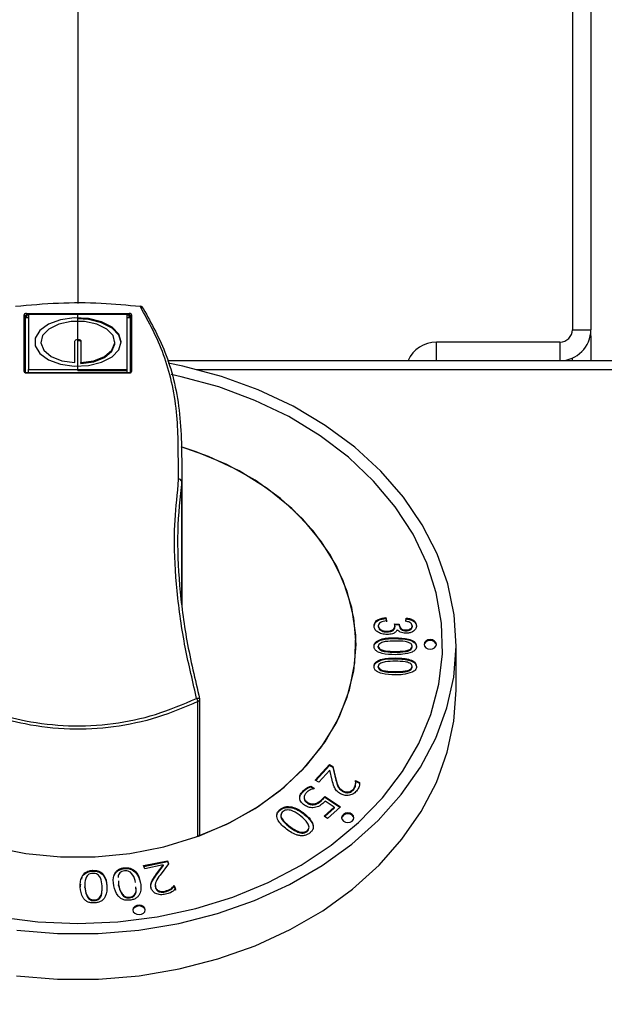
# Model space of a CAD drawing. Header units: millimetres. Extents: x 5 to 415, y 5 to 292.
# Tile 19 of 23: x 350 to 359, y 200 to 216. Entities that reach past the tile are written whole.
import ezdxf

# ---------------------------------------------------------------- set-up
doc = ezdxf.new("R2010")
doc.units = ezdxf.units.MM
doc.layers.add('ZEICHNUNG', color=7, linetype='Continuous')
doc.styles.add('SLDTEXTSTYLE0', font='TXT', dxfattribs={"width": 0.75})
doc.dimstyles.new('SLDDIMSTYLE0', dxfattribs={"dimtxt": 3.5, "dimasz": 3.302, "dimexe": 0, "dimexo": 0.0625, "dimgap": 0.875, "dimtad": 1, "dimdec": 0, "dimlfac": 5, "dimrnd": 1e-09, "dimzin": 12, "dimdsep": 46, "dimtxsty": 'SLDTEXTSTYLE0', "dimsah": 1, "dimcen": 0.09, "dimadec": 0, "dimazin": 3, "dimtfac": 1, "dimtdec": 0, "dimtofl": 0, "dimtmove": 0, "dimatfit": 3, "dimfxl": 1, "dimfrac": 2, "dimtolj": 1, "dimtzin": 12, "dimarcsym": 0})

# ---------------------------------------------------------------- blocks, each defined once
blk = doc.blocks.new('_D_18')
at = {"layer": 'ZEICHNUNG', "color": 7, "transparency": 16777216}
for p, q in [((241.67, 211.437), (241.67, 247.837)), ((361.67, 211.437), (361.67, 247.837)), ((361.67, 246.837), (241.67, 246.837))]:
    blk.add_line(p, q, dxfattribs=at)
for points in [[(241.67, 246.837), (244.972, 246.329), (244.972, 247.345)], [(361.67, 246.837), (358.368, 247.345), (358.368, 246.329)]]:
    blk.add_solid(points, dxfattribs=at)
at = {"layer": 'ZEICHNUNG', "color": 7, "transparency": 16777216, "insert": (297.791, 251.349), "char_height": 3.5, "attachment_point": 1, "style": 'SLDTEXTSTYLE0'}
blk.add_mtext('600', dxfattribs=at)
blk = doc.blocks.new('_D_20')
at = {"layer": 'ZEICHNUNG', "color": 7, "transparency": 16777216}
for p, q in [((362.27, 210.837), (378.67, 210.837)), ((377.67, 210.837), (377.67, 186.533)), ((357.858, 186.533), (378.67, 186.533))]:
    blk.add_line(p, q, dxfattribs=at)
for points in [[(377.67, 210.837), (377.162, 207.535), (378.178, 207.535)], [(377.67, 186.533), (378.178, 189.835), (377.162, 189.835)]]:
    blk.add_solid(points, dxfattribs=at)
at = {"layer": 'ZEICHNUNG', "color": 7, "transparency": 16777216, "insert": (373.158, 194.806), "char_height": 3.5, "attachment_point": 1, "rotation": 90, "style": 'SLDTEXTSTYLE0'}
blk.add_mtext('120', dxfattribs=at)

msp = doc.modelspace()

# ---------------------------------------------------------------- linework, layer by layer
at = {"color": 8, "linetype": 'Continuous', "lineweight": 25}
for p, q in [((350.6699, 230.8373), (350.6699, 211.7638)), ((349.8699, 211.572), (349.8399, 211.572)), ((351.4999, 211.572), (351.4699, 211.572)), ((358.9598, 211.2373), (358.9699, 211.2373)), ((349.8399, 210.6411), (349.8399, 210.6369)), ((351.4999, 210.6411), (351.4999, 210.6369)), ((352.5909, 210.6944), (361.2699, 210.6944)), ((352.3, 208.92), (352.2958, 209.0517)), ((352.286, 208.7408), (352.3, 208.92)), ((352.3497, 206.9421), (352.3497, 208.8837)), ((352.3499, 208.8864), (352.3499, 206.9401)), ((352.5911, 205.3687), (352.5735, 205.4495))]:
    msp.add_line(p, q, dxfattribs=at)
at = {"color": 7, "linetype": 'Continuous', "lineweight": 25}
for p, q in [((358.6699, 219.3287), (358.6699, 211.3373)), ((358.9699, 219.3287), (358.9699, 211.3373)), ((349.7999, 210.6615), (349.7999, 211.5808)), ((349.8399, 211.6006), (351.4999, 211.6006)), ((349.8399, 211.6006), (349.8399, 211.572)), ((349.8399, 211.572), (349.8399, 211.5316)), ((351.4699, 211.5866), (349.8699, 211.5866)), ((349.8699, 211.5866), (349.8699, 210.6919)), ((350.6699, 211.5866), (349.8699, 211.5866)), ((350.6699, 210.6919), (350.6699, 211.5866)), ((351.4699, 210.6919), (351.4699, 211.5866)), ((351.4999, 211.6006), (351.4999, 211.572)), ((351.4999, 211.5316), (351.4999, 211.572)), ((351.5399, 211.5808), (351.5399, 210.6615)), ((349.8199, 211.5634), (349.8199, 210.6457)), ((349.8699, 211.5316), (349.8399, 211.5316)), ((351.4999, 211.5316), (351.4699, 211.5316)), ((351.5199, 210.6457), (351.5199, 211.5634)), ((358.6699, 211.3373), (358.9699, 211.3373)), ((358.9699, 211.2373), (358.9699, 211.3373)), ((350.6199, 210.8049), (350.6199, 211.1532)), ((350.7199, 211.1532), (350.7199, 210.8049)), ((351.2699, 211.1226), (351.2699, 211.1392)), ((356.4699, 210.8373), (356.4699, 211.1373)), ((358.4699, 211.1373), (356.4699, 211.1373)), ((358.4699, 211.1373), (358.4699, 210.8373)), ((358.9699, 211.2373), (358.9699, 210.8373)), ((350.7199, 210.7883), (350.7199, 210.8049)), ((352.1175, 210.8373), (361.2699, 210.8373)), ((358.6699, 210.8373), (358.6699, 210.879)), ((351.4999, 210.6411), (349.8399, 210.6411)), ((351.4999, 210.6369), (349.8399, 210.6369)), ((349.8699, 210.6919), (351.4699, 210.6919)), ((349.8699, 210.6411), (349.8699, 210.6919)), ((349.8699, 210.6919), (350.6699, 210.6919)), ((350.6699, 210.6753), (350.6699, 210.6919)), ((350.6699, 210.6753), (351.4699, 210.6753)), ((351.4699, 210.6411), (351.4699, 210.6919)), ((351.4699, 210.6411), (351.4699, 210.6753)), ((352.3587, 206.8741), (352.3587, 209.2223)), ((355.6526, 206.6761), (355.6613, 206.6228)), ((355.6526, 206.6761), (355.6526, 206.6633)), ((355.6526, 206.6633), (355.6613, 206.61)), ((355.9746, 206.6162), (355.9833, 206.6695)), ((355.9766, 206.6156), (355.9833, 206.6566)), ((355.9833, 206.6695), (355.9833, 206.6566)), ((355.5308, 206.5423), (355.5308, 206.5295)), ((355.7913, 206.5762), (355.8701, 206.5695)), ((355.7961, 206.5629), (355.8692, 206.5567)), ((355.8005, 206.5394), (355.8005, 206.5265)), ((355.8701, 206.5695), (355.8692, 206.5615)), ((355.8692, 206.5615), (355.8692, 206.5486)), ((355.9781, 206.4762), (355.9781, 206.4633)), ((356.079, 206.5424), (356.079, 206.5296)), ((355.671, 206.4562), (355.671, 206.4433)), ((355.8046, 206.3495), (355.8046, 206.3367)), ((355.5308, 206.1988), (355.5308, 206.2116)), ((356.079, 206.2019), (356.079, 206.2148)), ((356.7899, 205.504), (356.7899, 206.2432)), ((355.8046, 206.0229), (355.8046, 206.0101)), ((355.8049, 206.1167), (355.8049, 206.1296)), ((355.5308, 205.8722), (355.5308, 205.885)), ((356.079, 205.8753), (356.079, 205.8881)), ((355.8049, 205.7901), (355.8049, 205.803)), ((352.6411, 203.1684), (352.6411, 205.3517)), ((352.6127, 203.1338), (352.6127, 205.3172)), ((354.5115, 204.0423), (354.739, 204.2959)), ((354.5193, 204.0382), (354.739, 204.283)), ((354.739, 204.2959), (354.795, 204.2665)), ((354.739, 204.2959), (354.739, 204.283)), ((354.739, 204.283), (354.795, 204.2536)), ((354.795, 204.2665), (354.8452, 204.0592)), ((354.795, 204.2665), (354.795, 204.2536)), ((354.795, 204.2536), (354.8452, 204.0464)), ((354.7439, 204.2082), (354.5682, 204.0125)), ((354.7454, 204.2074), (354.7439, 204.2082)), ((354.7834, 204.0443), (354.7454, 204.2074)), ((354.4375, 203.949), (354.4989, 203.9087)), ((354.4375, 203.949), (354.4375, 203.9361)), ((354.4375, 203.9361), (354.4861, 203.9042)), ((354.5682, 204.0125), (354.5115, 204.0423)), ((354.8452, 204.0592), (354.8452, 204.0464)), ((355.1619, 204.0413), (355.2279, 204.0066)), ((355.1619, 204.0284), (355.2279, 203.9937)), ((355.1661, 203.9862), (355.1661, 204.0023)), ((355.2279, 204.0066), (355.2279, 203.9937)), ((354.3268, 203.8823), (354.3268, 203.8695)), ((354.3309, 203.77), (354.3309, 203.7539)), ((354.6638, 203.7792), (354.9176, 203.6125)), ((354.6638, 203.7792), (354.6638, 203.7664)), ((354.6638, 203.7664), (354.9094, 203.6051)), ((354.9564, 203.8724), (354.9564, 203.8596)), ((355.1279, 203.9003), (355.1279, 203.8874)), ((354.3833, 203.6856), (354.3833, 203.6728)), ((354.6, 203.7156), (354.6, 203.7027)), ((354.6554, 203.4593), (354.8183, 203.605)), ((354.8183, 203.605), (354.6701, 203.7023)), ((354.9176, 203.6125), (354.7077, 203.4249)), ((354.8183, 203.605), (354.8183, 203.5921)), ((353.9511, 203.5782), (353.9511, 203.5654)), ((354.3332, 203.5037), (354.3332, 203.4909)), ((354.7077, 203.4249), (354.6554, 203.4593)), ((354.6637, 203.4538), (354.8183, 203.5921)), ((354.0784, 203.2981), (354.0784, 203.3109)), ((354.3737, 203.2099), (354.3737, 203.2227)), ((351.7337, 202.6599), (352.1205, 202.7398)), ((351.7516, 202.6091), (351.7337, 202.6599)), ((351.7379, 202.6479), (352.1205, 202.727)), ((352.0502, 202.6708), (351.7516, 202.6091)), ((351.9419, 202.5267), (352.0506, 202.6695)), ((351.9419, 202.5138), (352.0506, 202.6566)), ((352.1381, 202.6897), (352.0014, 202.5074)), ((352.0506, 202.6695), (352.0502, 202.6708)), ((352.0506, 202.6695), (352.0506, 202.6566)), ((352.1205, 202.7398), (352.1381, 202.6897)), ((352.1205, 202.7398), (352.1205, 202.727)), ((352.1205, 202.727), (352.135, 202.6856)), ((350.9142, 202.5846), (350.9142, 202.5718)), ((351.4197, 202.6251), (351.4197, 202.6123)), ((351.9419, 202.5267), (351.9419, 202.5138)), ((350.7077, 202.297), (350.718, 202.3581)), ((350.7854, 202.3061), (350.7854, 202.3189)), ((351.1412, 202.3392), (351.1412, 202.3263)), ((351.3251, 202.412), (351.3284, 202.3499)), ((351.3251, 202.3991), (351.3284, 202.3371)), ((351.3284, 202.3371), (351.3284, 202.3499)), ((351.6799, 202.3991), (351.6799, 202.3862)), ((351.9217, 202.3494), (351.9217, 202.3333)), ((351.9232, 202.335), (351.9283, 202.2976)), ((352.2268, 202.3369), (352.2476, 202.2779)), ((352.2268, 202.3369), (352.2268, 202.324)), ((352.2268, 202.324), (352.2476, 202.265)), ((351.9283, 202.3105), (351.9283, 202.2976)), ((352.0819, 202.2465), (352.0819, 202.2337)), ((350.9352, 202.093), (350.9352, 202.1059)), ((351.5072, 202.1372), (351.5072, 202.1501))]:
    msp.add_line(p, q, dxfattribs=at)
at = {"color": 7, "linetype": 'Continuous', "lineweight": 25, "flags": 128}
for points in [[(351.6813, 211.7114), (351.6831, 211.7144), (351.6849, 211.7162), (351.6866, 211.717), (351.6872, 211.717)], [(349.8399, 211.5316), (349.836, 211.5314), (349.8322, 211.5308), (349.8288, 211.5297), (349.8257, 211.5284), (349.8233, 211.5267), (349.8214, 211.5247), (349.8203, 211.5226), (349.8199, 211.5205)], [(351.3699, 211.1392), (351.332, 211.2663), (351.2223, 211.3796), (351.0527, 211.4669), (350.8417, 211.5187), (350.6121, 211.5293), (350.3887, 211.4977), (350.1958, 211.4272), (350.0543, 211.3255), (349.9794, 211.2037), (349.9794, 211.0748), (350.0543, 210.9529), (350.1958, 210.8512), (350.3887, 210.7808), (350.6121, 210.7491), (350.8417, 210.7598), (351.0527, 210.8115), (351.2223, 210.8988), (351.332, 211.0121), (351.3699, 211.1392)], [(350.7199, 210.8049), (350.9272, 210.8361), (351.1015, 210.9062), (351.2206, 211.0061), (351.2692, 211.123), (351.241, 211.2421), (351.1397, 211.3479), (350.9782, 211.4271), (350.7772, 211.4693), (350.5625, 211.4693), (350.3616, 211.4271), (350.2001, 211.3479), (350.0988, 211.2421), (350.0706, 211.123), (350.1191, 211.0061), (350.2382, 210.9062), (350.4126, 210.8361), (350.6199, 210.8049)], [(351.3697, 211.1309), (351.332, 211.2497), (351.2223, 211.3631), (351.0527, 211.4503), (350.8417, 211.5021), (350.6699, 211.5141)], [(351.5199, 211.5205), (351.5195, 211.5226), (351.5184, 211.5247), (351.5165, 211.5267), (351.514, 211.5284), (351.511, 211.5297), (351.5075, 211.5308), (351.5038, 211.5314), (351.4999, 211.5316)], [(350.6199, 211.1532), (350.6237, 211.1639), (350.6345, 211.173), (350.6507, 211.179), (350.6699, 211.1812), (350.689, 211.179), (350.7052, 211.173), (350.7161, 211.1639), (350.7199, 211.1532)], [(350.6699, 211.1646), (350.689, 211.1625), (350.7052, 211.1564), (350.7161, 211.1473), (350.7199, 211.1366)], [(350.7199, 210.7883), (350.9272, 210.8195), (351.1015, 210.8896), (351.2206, 210.9895), (351.2692, 211.1065), (351.2699, 211.1226)], [(349.6833, 201.6163), (350.3398, 201.5618), (351, 201.5618), (351.6564, 201.6163), (352.3013, 201.7246), (352.9273, 201.8856), (353.5269, 202.0972), (354.0934, 202.3571), (354.6199, 202.6622), (355.1005, 203.0091), (355.5295, 203.3935), (355.902, 203.8111), (356.2136, 204.2571), (356.4606, 204.7261), (356.6402, 205.2128), (356.7504, 205.7115), (356.7898, 206.2164), (356.7579, 206.7216), (356.6552, 207.2212), (356.4829, 207.7094), (356.2428, 208.1806), (355.938, 208.6292), (355.5718, 209.0501), (355.1485, 209.4383), (354.6731, 209.7893), (354.1511, 210.099), (353.5887, 210.3638), (352.9922, 210.5807), (352.3687, 210.7471), (352.1313, 210.7957)], [(349.3849, 201.832), (350.0235, 201.7507), (350.6699, 201.7235), (351.3163, 201.7507), (351.9549, 201.832), (352.578, 201.9664), (353.1782, 202.1523), (353.7481, 202.3874), (354.281, 202.669), (354.7705, 202.9935), (355.2105, 203.3573), (355.5959, 203.7557), (355.922, 204.1841), (356.1849, 204.6373), (356.3814, 205.1098), (356.5091, 205.5959), (356.5665, 206.0899), (356.5529, 206.5857), (356.4685, 207.0773), (356.3143, 207.559), (356.0922, 208.0248), (355.8047, 208.4691), (355.4555, 208.8867), (355.0486, 209.2724), (354.589, 209.6216), (354.0823, 209.9302), (353.5344, 210.1944), (352.9521, 210.411), (352.3423, 210.5775), (352.1813, 210.612)], [(349.3849, 201.832), (350.0235, 201.7507), (350.6699, 201.7235), (351.3163, 201.7507), (351.9549, 201.832), (352.578, 201.9664), (353.1782, 202.1523), (353.7481, 202.3874), (354.281, 202.669), (354.7705, 202.9935), (355.2105, 203.3573), (355.5959, 203.7557), (355.922, 204.1841), (356.1849, 204.6373), (356.3814, 205.1098), (356.5091, 205.5959), (356.5665, 206.0899), (356.5529, 206.5857), (356.4685, 207.0773), (356.3143, 207.559), (356.0922, 208.0248), (355.8047, 208.4691), (355.4555, 208.8867), (355.0486, 209.2724), (354.589, 209.6216), (354.0823, 209.9302), (353.5344, 210.1944), (352.9521, 210.411), (352.3423, 210.5775), (352.1813, 210.612)], [(351.52, 210.6471), (351.52, 210.6471), (351.5179, 210.6455), (351.5137, 210.6434), (351.5074, 210.6418), (351.5, 210.6411), (351.4999, 210.6411), (351.4999, 210.6411)], [(352.6127, 203.1338), (353.1217, 203.3526), (353.5894, 203.62), (354.0081, 203.9315), (354.3705, 204.2819), (354.6708, 204.6652), (354.9037, 205.0752), (355.0654, 205.5047), (355.1532, 205.9467), (355.1656, 206.3937), (355.1024, 206.8381), (354.9646, 207.2726), (354.7545, 207.6897), (354.4758, 208.0825), (354.133, 208.4443), (353.732, 208.7692), (353.2795, 209.0515), (352.7831, 209.2866), (352.3407, 209.444)], [(355.1699, 206.2432), (355.1344, 206.6752), (355.0285, 207.1005), (354.8539, 207.5122), (354.6133, 207.9039), (354.3105, 208.2694), (353.9502, 208.603), (353.5383, 208.8993), (353.0811, 209.1537), (352.5859, 209.3623), (352.343, 209.4432)], [(356.4699, 206.2432), (356.4623, 206.2725), (356.4406, 206.2973), (356.4082, 206.314), (356.3699, 206.3198), (356.3316, 206.314), (356.2992, 206.2973), (356.2775, 206.2725), (356.2699, 206.2432), (356.2775, 206.2139), (356.2992, 206.189), (356.3316, 206.1724), (356.3699, 206.1666), (356.4082, 206.1724), (356.4406, 206.189), (356.4623, 206.2139), (356.4699, 206.2432)], [(356.4695, 206.2368), (356.4623, 206.2596), (356.4406, 206.2845), (356.4082, 206.3011), (356.3699, 206.3069), (356.3316, 206.3011), (356.2992, 206.2845), (356.2775, 206.2596), (356.2702, 206.2368)], [(349.2793, 202.9647), (349.8267, 202.857), (350.3873, 202.8028), (350.9524, 202.8028), (351.5131, 202.857), (352.0605, 202.9647), (352.5859, 203.1241), (353.0811, 203.3326), (353.5383, 203.5871), (353.9502, 203.8834), (354.3105, 204.217), (354.6133, 204.5825), (354.8539, 204.9742), (355.0285, 205.3859), (355.1344, 205.8111), (355.1699, 206.2432), (355.1699, 206.2432)], [(349.6798, 200.8775), (350.3386, 200.8227), (351.0012, 200.8227), (351.66, 200.8775), (352.3072, 200.9867), (352.9351, 201.1488), (353.5365, 201.3619), (354.1043, 201.6236), (354.6319, 201.9308), (355.113, 202.2799), (355.542, 202.6668), (355.9138, 203.087), (356.2242, 203.5355), (356.4695, 204.007), (356.6468, 204.4962), (356.754, 204.9971), (356.7899, 205.504), (356.7899, 205.504)], [(355.1363, 203.4365), (355.1287, 203.4658), (355.107, 203.4906), (355.0746, 203.5073), (355.0363, 203.5131), (354.9981, 203.5073), (354.9656, 203.4906), (354.9439, 203.4658), (354.9363, 203.4365), (354.9439, 203.4072), (354.9656, 203.3823), (354.9981, 203.3657), (355.0363, 203.3599), (355.0746, 203.3657), (355.107, 203.3823), (355.1287, 203.4072), (355.1363, 203.4365)], [(355.136, 203.4301), (355.1287, 203.4529), (355.107, 203.4778), (355.0746, 203.4944), (355.0363, 203.5002), (354.9981, 203.4944), (354.9656, 203.4778), (354.9439, 203.4529), (354.9367, 203.4301)], [(351.7597, 201.9431), (351.7521, 201.9724), (351.7304, 201.9972), (351.6979, 202.0138), (351.6597, 202.0197), (351.6214, 202.0138), (351.589, 201.9972), (351.5673, 201.9724), (351.5597, 201.9431), (351.5673, 201.9137), (351.589, 201.8889), (351.6214, 201.8723), (351.6597, 201.8665), (351.6979, 201.8723), (351.7304, 201.8889), (351.7521, 201.9137), (351.7597, 201.9431)], [(351.7593, 201.9366), (351.7521, 201.9595), (351.7304, 201.9844), (351.6979, 202.001), (351.6597, 202.0068), (351.6214, 202.001), (351.589, 201.9844), (351.5673, 201.9595), (351.56, 201.9366)]]:
    msp.add_lwpolyline(points, dxfattribs=at)
at = {"color": 8, "linetype": 'Continuous', "lineweight": 25, "flags": 128}
msp.add_lwpolyline([(352.5911, 205.3687), (352.6011, 205.3706), (352.6107, 205.3717), (352.6194, 205.372), (352.6269, 205.3714), (352.6329, 205.3699), (352.6371, 205.3677), (352.6394, 205.3648), (352.6396, 205.3642)], dxfattribs=at)
at = {"color": 7, "linetype": 'Continuous', "lineweight": 25}
for centre, radius, start, end in [((349.8011, 211.562), 0.0188, 4.23684, 93.68715), ((351.5387, 211.562), 0.0188, 86.31285, 175.76316), ((351.6813, 211.6674), 0.05, 33.23318, 83.23241), ((351.6928, 211.6749), 0.0362, 7.16214, 33.14902), ((358.4699, 211.3373), 0.5, 270, 0), ((358.4699, 211.3373), 0.2, 270, 0), ((356.4699, 210.6373), 0.5, 90, 156.42182), ((349.8017, 210.6433), 0.0183, 7.39811, 95.85228), ((351.538, 210.6433), 0.0183, 84.14772, 172.60189), ((352.3058, 208.8748), 0.0456, 14.78109, 97.38532), ((352.3028, 208.8717), 0.0484, 14.37426, 93.34132), ((352.3205, 208.8879), 0.0295, 351.89602, 357.17513), ((352.3756, 205.2481), 0.247, 16.23834, 29.2269), ((352.5911, 205.3517), 0.05, 0, 14.48406), ((352.6018, 203.1718), 0.0395, 286.05337, 355.07855)]:
    msp.add_arc(centre, radius, start, end, dxfattribs=at)
at = {"color": 8, "linetype": 'Continuous', "lineweight": 25}
for centre, radius, start, end in [((351.6892, 211.6705), 0.0417, 35.57964, 100.93722), ((352.6018, 205.3551), 0.0395, 286.05337, 355.07855)]:
    msp.add_arc(centre, radius, start, end, dxfattribs=at)
at = {"color": 7, "linetype": 'Continuous', "lineweight": 25}
for points, knots in [([(351.6813, 211.7114), (351.4708, 211.7315), (351.0351, 211.7731), (350.3483, 211.7758), (349.8906, 211.7331), (349.6585, 211.7114)], [0, 0, 0, 0, 0.3153151, 0.6526754, 1, 1, 1, 1]), ([(349.8399, 211.6006), (349.837, 211.6005), (349.8296, 211.6002), (349.8183, 211.5979), (349.8081, 211.5935), (349.8012, 211.5875), (349.8003, 211.5831), (349.7999, 211.5808)], [0, 0, 0, 0, 0.1388717, 0.3533598, 0.5686157, 0.7842744, 1, 1, 1, 1]), ([(349.8199, 211.5634), (349.8201, 211.5644), (349.8205, 211.5663), (349.824, 211.5689), (349.8291, 211.5708), (349.8347, 211.5718), (349.8384, 211.5719), (349.8399, 211.572)], [0, 0, 0, 0, 0.2164733, 0.4325835, 0.6477628, 0.8616611, 1, 1, 1, 1]), ([(351.5399, 211.5808), (351.5397, 211.5823), (351.5392, 211.586), (351.5343, 211.5916), (351.5253, 211.5966), (351.5133, 211.5999), (351.5044, 211.6004), (351.4999, 211.6006)], [0, 0, 0, 0, 0.14355437, 0.35849975, 0.57265509, 0.78635959, 1, 1, 1, 1]), ([(351.5199, 211.5634), (351.5198, 211.5641), (351.5195, 211.5657), (351.5171, 211.5681), (351.5126, 211.5702), (351.5066, 211.5717), (351.5021, 211.5719), (351.4999, 211.572)], [0, 0, 0, 0, 0.14406409, 0.35959624, 0.57386971, 0.78714824, 1, 1, 1, 1]), ([(352.2958, 209.0517), (352.2957, 209.3768), (352.2955, 210.0692), (352.085, 210.9734), (351.8171, 211.4632), (351.6813, 211.7114)], [0, 0, 0, 0, 0.30388354, 0.64709875, 1, 1, 1, 1]), ([(351.7287, 211.6795), (351.862, 211.438), (352.1321, 210.9487), (352.3518, 210.0056), (352.3505, 209.2571), (352.3499, 208.8864)], [0, 0, 0, 0, 0.3295915, 0.668008, 1, 1, 1, 1]), ([(349.7999, 210.6615), (349.8001, 210.6597), (349.8006, 210.6551), (349.8054, 210.6482), (349.8144, 210.642), (349.8264, 210.6377), (349.8354, 210.6372), (349.8399, 210.6369)], [0, 0, 0, 0, 0.1427947, 0.3577039, 0.5720525, 0.7860603, 1, 1, 1, 1]), ([(349.8399, 210.6413), (349.8388, 210.6412), (349.8351, 210.6411), (349.8293, 210.6422), (349.8236, 210.6443), (349.8201, 210.6465), (349.8194, 210.6478), (349.8195, 210.6474), (349.8195, 210.6474)], [0, 0, 0, 0, 0.0932204, 0.3314327, 0.535925, 0.7502224, 0.9695771, 1, 1, 1, 1]), ([(351.4999, 210.6369), (351.5028, 210.637), (351.5102, 210.6373), (351.5215, 210.6403), (351.5316, 210.6458), (351.5386, 210.6532), (351.5394, 210.6587), (351.5399, 210.6615)], [0, 0, 0, 0, 0.1396361, 0.3541547, 0.5692135, 0.7845717, 1, 1, 1, 1]), ([(352.3497, 208.8837), (352.3217, 208.618), (352.2653, 208.0823), (352.3021, 207.2096), (352.4181, 206.2996), (352.5654, 205.6756), (352.6395, 205.3613)], [0, 0, 0, 0, 0.2483545, 0.5008159, 0.7485971, 1, 1, 1, 1]), ([(352.5735, 205.4495), (352.5065, 205.7347), (352.3651, 206.3366), (352.254, 207.2222), (352.2154, 208.0443), (352.2643, 208.5268), (352.286, 208.7408)], [0, 0, 0, 0, 0.2449459, 0.5169012, 0.7857722, 1, 1, 1, 1]), ([(355.4612, 206.5431), (355.4649, 206.5636), (355.4724, 206.6045), (355.5428, 206.6601), (355.611, 206.6701), (355.6526, 206.6761)], [0, 0, 0, 0, 0.2799899, 0.5605586, 1, 1, 1, 1]), ([(355.4612, 206.5303), (355.4649, 206.5507), (355.4724, 206.5917), (355.5428, 206.6473), (355.611, 206.6572), (355.6526, 206.6633)], [0, 0, 0, 0, 0.2799899, 0.5605586, 1, 1, 1, 1]), ([(355.6613, 206.6228), (355.627, 206.6174), (355.5791, 206.6099), (355.5354, 206.5736), (355.5323, 206.5527), (355.5308, 206.5423)], [0, 0, 0, 0, 0.5596241, 0.779834, 1, 1, 1, 1]), ([(355.9833, 206.6695), (356.0068, 206.6657), (356.0538, 206.6583), (356.1099, 206.6282), (356.1435, 206.5872), (356.1469, 206.5583), (356.1486, 206.5439)], [0, 0, 0, 0, 0.2807011, 0.5600496, 0.779945, 1, 1, 1, 1]), ([(355.9833, 206.6566), (356.0068, 206.6529), (356.0538, 206.6454), (356.1099, 206.6154), (356.1435, 206.5743), (356.1469, 206.5455), (356.1486, 206.531)], [0, 0, 0, 0, 0.2807011, 0.5600496, 0.779945, 1, 1, 1, 1]), ([(355.6718, 206.4029), (355.6425, 206.4046), (355.5841, 206.408), (355.5146, 206.4433), (355.4687, 206.4904), (355.4637, 206.5256), (355.4612, 206.5431)], [0, 0, 0, 0, 0.2804019, 0.5599334, 0.7800576, 1, 1, 1, 1]), ([(355.5308, 206.5423), (355.5341, 206.528), (355.5407, 206.4994), (355.5822, 206.472), (355.6268, 206.4579), (355.6562, 206.4568), (355.671, 206.4562)], [0, 0, 0, 0, 0.2781438, 0.5580601, 0.7788433, 1, 1, 1, 1]), ([(355.5308, 206.5295), (355.5341, 206.5152), (355.5407, 206.4866), (355.5822, 206.4592), (355.6268, 206.445), (355.6562, 206.4439), (355.671, 206.4433)], [0, 0, 0, 0, 0.2781438, 0.5580601, 0.7788433, 1, 1, 1, 1]), ([(355.671, 206.4562), (355.6887, 206.4571), (355.7241, 206.459), (355.7675, 206.4789), (355.796, 206.5074), (355.799, 206.5287), (355.8005, 206.5394)], [0, 0, 0, 0, 0.2806073, 0.5601151, 0.7800882, 1, 1, 1, 1]), ([(355.671, 206.4433), (355.6887, 206.4443), (355.7241, 206.4461), (355.7675, 206.4661), (355.796, 206.4945), (355.799, 206.5159), (355.8005, 206.5265)], [0, 0, 0, 0, 0.2806073, 0.5601151, 0.7800882, 1, 1, 1, 1]), ([(355.8375, 206.4807), (355.8299, 206.4666), (355.8147, 206.4386), (355.7526, 206.4088), (355.7024, 206.4051), (355.6718, 206.4029)], [0, 0, 0, 0, 0.2796362, 0.5598231, 1, 1, 1, 1]), ([(355.8005, 206.5394), (355.7997, 206.5464), (355.7983, 206.5589), (355.7934, 206.5709), (355.7913, 206.5762)], [0, 0, 0, 0, 0.5596945, 1, 1, 1, 1]), ([(355.9741, 206.4229), (355.9589, 206.4236), (355.9284, 206.4252), (355.8765, 206.4417), (355.8523, 206.4659), (355.8375, 206.4807)], [0, 0, 0, 0, 0.2810101, 0.5616811, 1, 1, 1, 1]), ([(355.8692, 206.5615), (355.8706, 206.5489), (355.8735, 206.5237), (355.9017, 206.4943), (355.9394, 206.4782), (355.9652, 206.4769), (355.9781, 206.4762)], [0, 0, 0, 0, 0.28015194, 0.55926402, 0.77937169, 1, 1, 1, 1]), ([(355.8692, 206.5486), (355.8706, 206.536), (355.8735, 206.5108), (355.9017, 206.4814), (355.9394, 206.4654), (355.9652, 206.464), (355.9781, 206.4633)], [0, 0, 0, 0, 0.2801519, 0.559264, 0.7793717, 1, 1, 1, 1]), ([(356.1486, 206.5439), (356.1452, 206.5251), (356.1385, 206.4874), (356.089, 206.4479), (356.0321, 206.4259), (355.9935, 206.4239), (355.9741, 206.4229)], [0, 0, 0, 0, 0.27905485, 0.5587479, 0.77918789, 1, 1, 1, 1]), ([(356.079, 206.5424), (356.0771, 206.5537), (356.0733, 206.5762), (356.0346, 206.6068), (355.9973, 206.6126), (355.9746, 206.6162)], [0, 0, 0, 0, 0.28003748, 0.55995337, 1, 1, 1, 1]), ([(355.9781, 206.4762), (355.9921, 206.4769), (356.0199, 206.4784), (356.0536, 206.4947), (356.0755, 206.5172), (356.0778, 206.534), (356.079, 206.5424)], [0, 0, 0, 0, 0.280461, 0.5598856, 0.7799956, 1, 1, 1, 1]), ([(355.9781, 206.4633), (355.9921, 206.4641), (356.0199, 206.4655), (356.0536, 206.4818), (356.0755, 206.5044), (356.0778, 206.5212), (356.079, 206.5296)], [0, 0, 0, 0, 0.280461, 0.5598856, 0.7799956, 1, 1, 1, 1]), ([(355.4612, 206.2132), (355.4631, 206.227), (355.4668, 206.2546), (355.5091, 206.3009), (355.6234, 206.3481), (355.732, 206.3489), (355.8046, 206.3495)], [0, 0, 0, 0, 0.1249802, 0.2500244, 0.4989731, 1, 1, 1, 1]), ([(355.4612, 206.2003), (355.4631, 206.2141), (355.4668, 206.2417), (355.5091, 206.288), (355.6234, 206.3352), (355.732, 206.3361), (355.8046, 206.3367)], [0, 0, 0, 0, 0.1249802, 0.2500244, 0.4989731, 1, 1, 1, 1]), ([(355.8046, 206.3495), (355.8769, 206.3479), (355.9851, 206.3454), (356.102, 206.3012), (356.1438, 206.2541), (356.147, 206.2264), (356.1486, 206.2126)], [0, 0, 0, 0, 0.5008268, 0.7499663, 0.8749044, 1, 1, 1, 1]), ([(355.8046, 206.3367), (355.8769, 206.335), (355.9851, 206.3325), (356.102, 206.2883), (356.1438, 206.2412), (356.147, 206.2136), (356.1486, 206.1997)], [0, 0, 0, 0, 0.5008268, 0.7499663, 0.8749044, 1, 1, 1, 1]), ([(355.8046, 206.0762), (355.7324, 206.0779), (355.6244, 206.0805), (355.5074, 206.1246), (355.4659, 206.1717), (355.4627, 206.1994), (355.4612, 206.2132)], [0, 0, 0, 0, 0.5008315, 0.7499258, 0.8748776, 1, 1, 1, 1]), ([(355.8049, 206.2962), (355.7506, 206.296), (355.6693, 206.2958), (355.578, 206.2727), (355.5372, 206.2428), (355.5329, 206.222), (355.5308, 206.2116)], [0, 0, 0, 0, 0.5017734, 0.7508811, 0.8757789, 1, 1, 1, 1]), ([(355.5308, 206.2116), (355.5332, 206.2014), (355.5381, 206.1808), (355.5801, 206.1525), (355.6704, 206.13), (355.751, 206.1298), (355.8049, 206.1296)], [0, 0, 0, 0, 0.1239366, 0.2488795, 0.4982152, 1, 1, 1, 1]), ([(355.5308, 206.1988), (355.5332, 206.1885), (355.5381, 206.168), (355.5801, 206.1397), (355.6704, 206.1172), (355.751, 206.1169), (355.8049, 206.1167)], [0, 0, 0, 0, 0.1239366, 0.2488795, 0.4982152, 1, 1, 1, 1]), ([(356.079, 206.2148), (356.0765, 206.225), (356.0716, 206.2455), (356.0291, 206.2733), (355.9392, 206.2957), (355.8587, 206.296), (355.8049, 206.2962)], [0, 0, 0, 0, 0.1239324, 0.24886135, 0.49820813, 1, 1, 1, 1]), ([(355.8049, 206.1296), (355.8593, 206.1297), (355.9407, 206.13), (356.0324, 206.1531), (356.0728, 206.1835), (356.0769, 206.2044), (356.079, 206.2148)], [0, 0, 0, 0, 0.5018132, 0.7509089, 0.8757809, 1, 1, 1, 1]), ([(355.8049, 206.1167), (355.8593, 206.1169), (355.9407, 206.1171), (356.0324, 206.1403), (356.0728, 206.1707), (356.0769, 206.1915), (356.079, 206.2019)], [0, 0, 0, 0, 0.5018132, 0.7509089, 0.8757809, 1, 1, 1, 1]), ([(356.1486, 206.2126), (356.1476, 206.2019), (356.1457, 206.1806), (356.1238, 206.1453), (356.0953, 206.1284), (356.0779, 206.1181)], [0, 0, 0, 0, 0.2805363, 0.5607877, 1, 1, 1, 1]), ([(355.4612, 205.8866), (355.4631, 205.9004), (355.4668, 205.9279), (355.5091, 205.9743), (355.6234, 206.0214), (355.732, 206.0223), (355.8046, 206.0229)], [0, 0, 0, 0, 0.1249802, 0.2500244, 0.4989731, 1, 1, 1, 1]), ([(355.4612, 205.8737), (355.4631, 205.8875), (355.4668, 205.9151), (355.5091, 205.9614), (355.6234, 206.0086), (355.732, 206.0095), (355.8046, 206.0101)], [0, 0, 0, 0, 0.1249802, 0.2500244, 0.4989731, 1, 1, 1, 1]), ([(356.0779, 206.1181), (356.0287, 206.1033), (355.9406, 206.0769), (355.8463, 206.0764), (355.8046, 206.0762)], [0, 0, 0, 0, 0.5583468, 1, 1, 1, 1]), ([(355.8046, 206.0229), (355.8769, 206.0213), (355.9851, 206.0188), (356.102, 205.9746), (356.1438, 205.9275), (356.147, 205.8998), (356.1486, 205.886)], [0, 0, 0, 0, 0.5008268, 0.7499663, 0.8749044, 1, 1, 1, 1]), ([(355.8046, 206.0101), (355.8769, 206.0084), (355.9851, 206.0059), (356.102, 205.9617), (356.1438, 205.9146), (356.147, 205.887), (356.1486, 205.8731)], [0, 0, 0, 0, 0.5008268, 0.7499663, 0.8749044, 1, 1, 1, 1]), ([(355.8046, 205.7496), (355.7324, 205.7513), (355.6244, 205.7539), (355.5074, 205.7979), (355.4659, 205.8451), (355.4627, 205.8727), (355.4612, 205.8866)], [0, 0, 0, 0, 0.5008315, 0.7499258, 0.8748776, 1, 1, 1, 1]), ([(355.8049, 205.9696), (355.7506, 205.9694), (355.6693, 205.9692), (355.578, 205.9461), (355.5372, 205.9162), (355.5329, 205.8954), (355.5308, 205.885)], [0, 0, 0, 0, 0.5017734, 0.7508811, 0.8757789, 1, 1, 1, 1]), ([(355.5308, 205.885), (355.5332, 205.8748), (355.5381, 205.8542), (355.5801, 205.8259), (355.6704, 205.8034), (355.751, 205.8031), (355.8049, 205.803)], [0, 0, 0, 0, 0.1239366, 0.2488795, 0.4982152, 1, 1, 1, 1]), ([(355.5308, 205.8722), (355.5332, 205.8619), (355.5381, 205.8414), (355.5801, 205.8131), (355.6704, 205.7906), (355.751, 205.7903), (355.8049, 205.7901)], [0, 0, 0, 0, 0.1239366, 0.2488795, 0.4982152, 1, 1, 1, 1]), ([(356.079, 205.8881), (356.0765, 205.8984), (356.0716, 205.9189), (356.0291, 205.9467), (355.9392, 205.9691), (355.8587, 205.9694), (355.8049, 205.9696)], [0, 0, 0, 0, 0.1239324, 0.2488613, 0.4982081, 1, 1, 1, 1]), ([(355.8049, 205.803), (355.8593, 205.8031), (355.9407, 205.8034), (356.0324, 205.8265), (356.0728, 205.8569), (356.0769, 205.8777), (356.079, 205.8881)], [0, 0, 0, 0, 0.50181323, 0.75090889, 0.87578089, 1, 1, 1, 1]), ([(355.8049, 205.7901), (355.8593, 205.7903), (355.9407, 205.7905), (356.0324, 205.8137), (356.0728, 205.844), (356.0769, 205.8649), (356.079, 205.8753)], [0, 0, 0, 0, 0.5018132, 0.7509089, 0.8757809, 1, 1, 1, 1]), ([(356.1486, 205.886), (356.1476, 205.8753), (356.1457, 205.854), (356.1238, 205.8187), (356.0953, 205.8018), (356.0779, 205.7915)], [0, 0, 0, 0, 0.2805363, 0.5607877, 1, 1, 1, 1]), ([(356.0779, 205.7915), (356.0287, 205.7767), (355.9406, 205.7503), (355.8463, 205.7498), (355.8046, 205.7496)], [0, 0, 0, 0, 0.5583468, 1, 1, 1, 1]), ([(348.7486, 205.3687), (348.9203, 205.2932), (349.2666, 205.141), (349.8622, 204.9849), (350.5269, 204.9054), (351.2369, 204.9425), (351.9396, 205.0894), (352.3719, 205.2747), (352.5911, 205.3687)], [0, 0, 0, 0, 0.1422166, 0.2869705, 0.4626569, 0.6437175, 0.8193353, 1, 1, 1, 1]), ([(352.6127, 205.3172), (352.3972, 205.2252), (351.9601, 205.0386), (351.2569, 204.891), (350.5328, 204.8517), (349.8637, 204.9295), (349.2543, 205.0874), (348.9038, 205.2401), (348.727, 205.3172)], [0, 0, 0, 0, 0.1756726, 0.3562276, 0.5319983, 0.7131012, 0.8552671, 1, 1, 1, 1]), ([(354.3268, 203.8823), (354.3445, 203.8978), (354.3761, 203.9253), (354.4187, 203.9418), (354.4375, 203.949)], [0, 0, 0, 0, 0.56080299, 1, 1, 1, 1]), ([(354.3268, 203.8695), (354.3445, 203.8849), (354.3761, 203.9125), (354.4187, 203.9289), (354.4375, 203.9361)], [0, 0, 0, 0, 0.56080299, 1, 1, 1, 1]), ([(354.92, 203.8217), (354.8968, 203.8374), (354.8502, 203.8689), (354.8084, 203.9488), (354.7929, 204.0081), (354.7834, 204.0443)], [0, 0, 0, 0, 0.2790807, 0.5590509, 1, 1, 1, 1]), ([(354.8452, 204.0592), (354.8549, 204.0205), (354.8682, 203.9666), (354.9094, 203.9023), (354.9408, 203.8824), (354.9564, 203.8724)], [0, 0, 0, 0, 0.56044582, 0.78027625, 1, 1, 1, 1]), ([(354.8452, 204.0464), (354.8549, 204.0076), (354.8682, 203.9537), (354.9094, 203.8895), (354.9408, 203.8695), (354.9564, 203.8596)], [0, 0, 0, 0, 0.5604458, 0.7802762, 1, 1, 1, 1]), ([(355.1279, 203.9003), (355.1437, 203.9254), (355.172, 203.9703), (355.165, 204.0195), (355.1619, 204.0413)], [0, 0, 0, 0, 0.5582746, 1, 1, 1, 1]), ([(355.1279, 203.8874), (355.1451, 203.9123), (355.1673, 203.9445), (355.1641, 203.9798), (355.1634, 203.9878)], [0, 0, 0, 0, 0.7741215, 1, 1, 1, 1]), ([(355.2279, 204.0066), (355.2265, 203.9783), (355.224, 203.9277), (355.1901, 203.8845), (355.1752, 203.8655)], [0, 0, 0, 0, 0.5592765, 1, 1, 1, 1]), ([(354.3364, 203.6381), (354.3129, 203.657), (354.2659, 203.6947), (354.2527, 203.7698), (354.2785, 203.834), (354.3107, 203.8662), (354.3268, 203.8823)], [0, 0, 0, 0, 0.2796982, 0.5586256, 0.7789962, 1, 1, 1, 1]), ([(354.2684, 203.7198), (354.2641, 203.7337), (354.2535, 203.7674), (354.2796, 203.8213), (354.3111, 203.8534), (354.3268, 203.8695)], [0, 0, 0, 0, 0.2583705, 0.6286533, 1, 1, 1, 1]), ([(354.3749, 203.8499), (354.3615, 203.8359), (354.3346, 203.8078), (354.3268, 203.758), (354.3454, 203.7146), (354.3707, 203.6953), (354.3833, 203.6856)], [0, 0, 0, 0, 0.2803509, 0.5595841, 0.7795514, 1, 1, 1, 1]), ([(354.3339, 203.7553), (354.3329, 203.7508), (354.329, 203.733), (354.3465, 203.7017), (354.371, 203.6824), (354.3833, 203.6728)], [0, 0, 0, 0, 0.1420097, 0.570536, 1, 1, 1, 1]), ([(354.4989, 203.9087), (354.4726, 203.9015), (354.4257, 203.8885), (354.3904, 203.8617), (354.3749, 203.8499)], [0, 0, 0, 0, 0.5599626, 1, 1, 1, 1]), ([(354.6, 203.7156), (354.6122, 203.7273), (354.634, 203.7482), (354.6547, 203.7697), (354.6638, 203.7792)], [0, 0, 0, 0, 0.5599708, 1, 1, 1, 1]), ([(354.6, 203.7027), (354.6122, 203.7144), (354.634, 203.7353), (354.6547, 203.7569), (354.6638, 203.7664)], [0, 0, 0, 0, 0.5599708, 1, 1, 1, 1]), ([(355.1752, 203.8655), (355.1579, 203.8488), (355.1234, 203.8155), (355.0492, 203.7922), (354.9765, 203.7964), (354.9389, 203.8132), (354.92, 203.8217)], [0, 0, 0, 0, 0.2805263, 0.559489, 0.7794139, 1, 1, 1, 1]), ([(354.9564, 203.8724), (354.9727, 203.8652), (355.0051, 203.8507), (355.0599, 203.8536), (355.1011, 203.8736), (355.119, 203.8914), (355.1279, 203.9003)], [0, 0, 0, 0, 0.2803275, 0.5586966, 0.7789516, 1, 1, 1, 1]), ([(354.9564, 203.8596), (354.9727, 203.8523), (355.0051, 203.8378), (355.0599, 203.8408), (355.1011, 203.8607), (355.119, 203.8785), (355.1279, 203.8874)], [0, 0, 0, 0, 0.2803275, 0.5586966, 0.7789516, 1, 1, 1, 1]), ([(353.9511, 203.5782), (353.9654, 203.5872), (353.9941, 203.6052), (354.0659, 203.6221), (354.1985, 203.6035), (354.2793, 203.5436), (354.3332, 203.5037)], [0, 0, 0, 0, 0.12556836, 0.25094548, 0.50016441, 1, 1, 1, 1]), ([(353.9511, 203.5654), (353.9654, 203.5744), (353.9941, 203.5923), (354.0659, 203.6093), (354.1985, 203.5906), (354.2793, 203.5308), (354.3332, 203.4909)], [0, 0, 0, 0, 0.1255684, 0.2509455, 0.5001644, 1, 1, 1, 1]), ([(354.6347, 203.6685), (354.6125, 203.6509), (354.5681, 203.6156), (354.4804, 203.5929), (354.3971, 203.6037), (354.3566, 203.6267), (354.3364, 203.6381)], [0, 0, 0, 0, 0.28079099, 0.55971919, 0.77948263, 1, 1, 1, 1]), ([(354.3833, 203.6856), (354.4028, 203.6753), (354.4418, 203.6548), (354.531, 203.6622), (354.5738, 203.6953), (354.6, 203.7156)], [0, 0, 0, 0, 0.2802964, 0.559699, 1, 1, 1, 1]), ([(354.3833, 203.6728), (354.4028, 203.6625), (354.4418, 203.6419), (354.531, 203.6493), (354.5738, 203.6825), (354.6, 203.7027)], [0, 0, 0, 0, 0.2802964, 0.559699, 1, 1, 1, 1]), ([(354.6701, 203.7023), (354.6637, 203.6959), (354.6522, 203.6844), (354.6401, 203.6734), (354.6347, 203.6685)], [0, 0, 0, 0, 0.5599911, 1, 1, 1, 1]), ([(354.0267, 203.2652), (353.9752, 203.3116), (353.9107, 203.3695), (353.8865, 203.4577), (353.8896, 203.5027), (353.9112, 203.5453), (353.9378, 203.5673), (353.9511, 203.5782)], [0, 0, 0, 0, 0.49874709, 0.62419989, 0.74946766, 0.87464792, 1, 1, 1, 1]), ([(353.8923, 203.4855), (353.8924, 203.4868), (353.8935, 203.503), (353.9123, 203.5324), (353.9382, 203.5544), (353.9511, 203.5654)], [0, 0, 0, 0, 0.0430763, 0.52121, 1, 1, 1, 1]), ([(353.9617, 203.4909), (353.9586, 203.483), (353.9475, 203.4538), (353.9845, 203.3796), (354.0408, 203.3307), (354.0784, 203.2981)], [0, 0, 0, 0, 0.111137, 0.4063434, 1, 1, 1, 1]), ([(353.9895, 203.5381), (353.9799, 203.5298), (353.9607, 203.5132), (353.949, 203.4685), (353.9825, 203.3931), (354.04, 203.3438), (354.0784, 203.3109)], [0, 0, 0, 0, 0.1250611, 0.2499036, 0.4990232, 1, 1, 1, 1]), ([(354.2785, 203.4605), (354.2382, 203.4915), (354.1779, 203.538), (354.0812, 203.5662), (354.0232, 203.5587), (354.0008, 203.545), (353.9895, 203.5381)], [0, 0, 0, 0, 0.500954, 0.7499149, 0.8748565, 1, 1, 1, 1]), ([(354.3737, 203.2227), (354.3838, 203.2315), (354.4038, 203.2489), (354.415, 203.2959), (354.3788, 203.3744), (354.3187, 203.426), (354.2785, 203.4605)], [0, 0, 0, 0, 0.1250311, 0.2498732, 0.4989957, 1, 1, 1, 1]), ([(354.3332, 203.5037), (354.3863, 203.4566), (354.4528, 203.3977), (354.4808, 203.308), (354.4785, 203.2617), (354.4563, 203.218), (354.429, 203.1956), (354.4153, 203.1844)], [0, 0, 0, 0, 0.4989916, 0.6243953, 0.7495978, 0.874693, 1, 1, 1, 1]), ([(354.3332, 203.4909), (354.3858, 203.4438), (354.4516, 203.385), (354.4815, 203.2958), (354.4773, 203.266), (354.4753, 203.2516)], [0, 0, 0, 0, 0.6713958, 0.8401271, 1, 1, 1, 1]), ([(354.0784, 203.3109), (354.1198, 203.279), (354.1817, 203.2313), (354.2778, 203.1981), (354.3385, 203.202), (354.362, 203.2158), (354.3737, 203.2227)], [0, 0, 0, 0, 0.5010778, 0.7503486, 0.8751176, 1, 1, 1, 1]), ([(354.0784, 203.2981), (354.1198, 203.2662), (354.1817, 203.2184), (354.2778, 203.1852), (354.3385, 203.1892), (354.362, 203.203), (354.3737, 203.2099)], [0, 0, 0, 0, 0.5010778, 0.7503486, 0.8751176, 1, 1, 1, 1]), ([(354.4153, 203.1844), (354.4007, 203.1751), (354.3714, 203.1566), (354.3162, 203.1426), (354.2587, 203.1443), (354.1503, 203.1721), (354.0816, 203.2239), (354.0267, 203.2652)], [0, 0, 0, 0, 0.1252611, 0.2503304, 0.3754283, 0.5007907, 1, 1, 1, 1]), ([(354.3737, 203.2099), (354.3849, 203.2183), (354.3987, 203.2288), (354.4019, 203.243), (354.4025, 203.2457)], [0, 0, 0, 0, 0.8057792, 1, 1, 1, 1]), ([(350.7077, 202.3098), (350.7074, 202.3703), (350.7069, 202.4608), (350.7866, 202.5508), (350.8562, 202.5793), (350.8948, 202.5828), (350.9142, 202.5846)], [0, 0, 0, 0, 0.4997424, 0.7489342, 0.8743766, 1, 1, 1, 1]), ([(350.7318, 202.4396), (350.7328, 202.4507), (350.7365, 202.4913), (350.7879, 202.5377), (350.856, 202.5665), (350.8948, 202.57), (350.9142, 202.5718)], [0, 0, 0, 0, 0.157035, 0.5769385, 0.7883168, 1, 1, 1, 1]), ([(350.9096, 202.5351), (350.8953, 202.5335), (350.8668, 202.5304), (350.8202, 202.5025), (350.7821, 202.4286), (350.7841, 202.3628), (350.7854, 202.3189)], [0, 0, 0, 0, 0.1250155, 0.2499069, 0.4989819, 1, 1, 1, 1]), ([(351.0632, 202.3334), (351.0589, 202.3769), (351.0524, 202.442), (351.0028, 202.5111), (350.9525, 202.5341), (350.9239, 202.5348), (350.9096, 202.5351)], [0, 0, 0, 0, 0.50093671, 0.74992804, 0.87488331, 1, 1, 1, 1]), ([(350.9142, 202.5846), (350.9326, 202.5843), (350.9695, 202.5837), (351.0383, 202.5613), (351.1231, 202.4814), (351.1339, 202.3961), (351.1412, 202.3392)], [0, 0, 0, 0, 0.1255703, 0.25096704, 0.50018336, 1, 1, 1, 1]), ([(350.9142, 202.5718), (350.9326, 202.5715), (350.9695, 202.5709), (351.0383, 202.5484), (351.1231, 202.4685), (351.1339, 202.3832), (351.1412, 202.3263)], [0, 0, 0, 0, 0.1255703, 0.250967, 0.5001834, 1, 1, 1, 1]), ([(351.2522, 202.3345), (351.2437, 202.3949), (351.2331, 202.4705), (351.2779, 202.5536), (351.3136, 202.5893), (351.3626, 202.6152), (351.4007, 202.6218), (351.4197, 202.6251)], [0, 0, 0, 0, 0.498739, 0.6241911, 0.7494661, 0.8746506, 1, 1, 1, 1]), ([(351.2574, 202.4987), (351.264, 202.5128), (351.2774, 202.5408), (351.3138, 202.5764), (351.3626, 202.6024), (351.4007, 202.609), (351.4197, 202.6123)], [0, 0, 0, 0, 0.2502731, 0.5001928, 0.7499319, 1, 1, 1, 1]), ([(351.4219, 202.5755), (351.4078, 202.5728), (351.3797, 202.5674), (351.3383, 202.5356), (351.3194, 202.4976), (351.3218, 202.4707), (351.3223, 202.4655)], [0, 0, 0, 0, 0.22395824, 0.44760696, 0.8937147, 1, 1, 1, 1]), ([(351.4197, 202.6251), (351.4381, 202.6264), (351.4749, 202.6288), (351.5466, 202.612), (351.6418, 202.5391), (351.6647, 202.4551), (351.6799, 202.3991)], [0, 0, 0, 0, 0.1255775, 0.2509725, 0.5001938, 1, 1, 1, 1]), ([(351.4197, 202.6123), (351.4381, 202.6135), (351.4749, 202.616), (351.5466, 202.5991), (351.6418, 202.5263), (351.6647, 202.4423), (351.6799, 202.3862)], [0, 0, 0, 0, 0.1255775, 0.2509725, 0.5001938, 1, 1, 1, 1]), ([(351.6032, 202.387), (351.5927, 202.4299), (351.577, 202.4942), (351.5181, 202.5592), (351.4648, 202.5779), (351.4362, 202.5763), (351.4219, 202.5755)], [0, 0, 0, 0, 0.5009501, 0.7499219, 0.8748593, 1, 1, 1, 1]), ([(351.8578, 202.29), (351.8533, 202.3135), (351.8444, 202.3605), (351.8803, 202.4418), (351.9185, 202.4945), (351.9419, 202.5267)], [0, 0, 0, 0, 0.2791, 0.5590773, 1, 1, 1, 1]), ([(351.8578, 202.2771), (351.8533, 202.3006), (351.8444, 202.3476), (351.8803, 202.429), (351.9185, 202.4816), (351.9419, 202.5138)], [0, 0, 0, 0, 0.2791, 0.5590773, 1, 1, 1, 1]), ([(352.0014, 202.5074), (351.9761, 202.4732), (351.9409, 202.4256), (351.9177, 202.3564), (351.9248, 202.3258), (351.9283, 202.3105)], [0, 0, 0, 0, 0.5604379, 0.7802694, 1, 1, 1, 1]), ([(350.7854, 202.3189), (350.7899, 202.2742), (350.7966, 202.2074), (350.8416, 202.1345), (350.891, 202.1076), (350.9205, 202.1065), (350.9352, 202.1059)], [0, 0, 0, 0, 0.5010871, 0.7503918, 0.8751466, 1, 1, 1, 1]), ([(351.1412, 202.3392), (351.1418, 202.2772), (351.1425, 202.1996), (351.0881, 202.1176), (351.0474, 202.0836), (350.9937, 202.0614), (350.9541, 202.0579), (350.9343, 202.0562)], [0, 0, 0, 0, 0.49896894, 0.62436299, 0.74955657, 0.87468709, 1, 1, 1, 1]), ([(350.9352, 202.1059), (350.9502, 202.1075), (350.9801, 202.1109), (351.0282, 202.141), (351.067, 202.2185), (351.0647, 202.2874), (351.0632, 202.3334)], [0, 0, 0, 0, 0.1249688, 0.2497987, 0.4989842, 1, 1, 1, 1]), ([(351.5132, 202.1005), (351.4943, 202.0991), (351.4566, 202.0963), (351.4009, 202.1087), (351.3547, 202.1348), (351.2855, 202.2044), (351.267, 202.2767), (351.2522, 202.3345)], [0, 0, 0, 0, 0.1252825, 0.2503337, 0.3754413, 0.5007913, 1, 1, 1, 1]), ([(351.3284, 202.3499), (351.3391, 202.3058), (351.3551, 202.2398), (351.41, 202.171), (351.4629, 202.1481), (351.4924, 202.1494), (351.5072, 202.1501)], [0, 0, 0, 0, 0.5010781, 0.7503666, 0.8751246, 1, 1, 1, 1]), ([(351.3284, 202.3371), (351.3391, 202.293), (351.3551, 202.2269), (351.41, 202.1581), (351.4629, 202.1353), (351.4924, 202.1366), (351.5072, 202.1372)], [0, 0, 0, 0, 0.50107811, 0.75036661, 0.87512456, 1, 1, 1, 1]), ([(351.5072, 202.1501), (351.5219, 202.1529), (351.5512, 202.1587), (351.5946, 202.1926), (351.6171, 202.25), (351.6104, 202.2957), (351.607, 202.3186)], [0, 0, 0, 0, 0.16653268, 0.33279452, 0.66467459, 1, 1, 1, 1]), ([(351.6799, 202.3991), (351.689, 202.3374), (351.7004, 202.2603), (351.6579, 202.1741), (351.622, 202.137), (351.5717, 202.1106), (351.5327, 202.1038), (351.5132, 202.1005)], [0, 0, 0, 0, 0.498976, 0.6243829, 0.7495924, 0.8747055, 1, 1, 1, 1]), ([(352.0819, 202.2465), (352.115, 202.2578), (352.1744, 202.2779), (352.2107, 202.3188), (352.2268, 202.3369)], [0, 0, 0, 0, 0.55822982, 1, 1, 1, 1]), ([(352.0819, 202.2337), (352.115, 202.2449), (352.1744, 202.2651), (352.2107, 202.3059), (352.2268, 202.324)], [0, 0, 0, 0, 0.5582298, 1, 1, 1, 1]), ([(350.9343, 202.0562), (350.9153, 202.0564), (350.8775, 202.0567), (350.8239, 202.0736), (350.7816, 202.1032), (350.7228, 202.178), (350.7144, 202.2513), (350.7077, 202.3098)], [0, 0, 0, 0, 0.1252677, 0.2502754, 0.3753988, 0.5007596, 1, 1, 1, 1]), ([(350.7854, 202.3061), (350.7899, 202.2614), (350.7966, 202.1945), (350.8416, 202.1217), (350.891, 202.0948), (350.9205, 202.0936), (350.9352, 202.093)], [0, 0, 0, 0, 0.5010871, 0.7503918, 0.8751466, 1, 1, 1, 1]), ([(350.9352, 202.093), (350.9502, 202.0947), (350.9802, 202.0981), (351.028, 202.1281), (351.0583, 202.1841), (351.058, 202.2307), (351.0578, 202.2545)], [0, 0, 0, 0, 0.16474707, 0.32931101, 0.65781369, 1, 1, 1, 1]), ([(351.5072, 202.1372), (351.5219, 202.1401), (351.5512, 202.1458), (351.5946, 202.1797), (351.6171, 202.2371), (351.6104, 202.2828), (351.607, 202.3058)], [0, 0, 0, 0, 0.1665327, 0.3327945, 0.6646746, 1, 1, 1, 1]), ([(352.0885, 202.1967), (352.0613, 202.1926), (352.007, 202.1843), (351.9309, 202.2036), (351.8791, 202.2427), (351.8649, 202.2742), (351.8578, 202.29)], [0, 0, 0, 0, 0.2805571, 0.5595202, 0.7794414, 1, 1, 1, 1]), ([(351.9283, 202.3105), (351.9345, 202.2969), (351.9469, 202.2698), (351.9909, 202.2449), (352.039, 202.2394), (352.0676, 202.2442), (352.0819, 202.2465)], [0, 0, 0, 0, 0.280276, 0.558623, 0.7789111, 1, 1, 1, 1]), ([(351.9283, 202.2976), (351.9345, 202.284), (351.9469, 202.257), (351.9909, 202.232), (352.039, 202.2266), (352.0676, 202.2313), (352.0819, 202.2337)], [0, 0, 0, 0, 0.280276, 0.558623, 0.7789111, 1, 1, 1, 1]), ([(352.2476, 202.2779), (352.2227, 202.2571), (352.1781, 202.2199), (352.1159, 202.2038), (352.0885, 202.1967)], [0, 0, 0, 0, 0.5592355, 1, 1, 1, 1])]:
    msp.add_open_spline(points, degree=3, knots=knots, dxfattribs=at)

# ---------------------------------------------------------------- dimensions: what is measured, and where the dimension line sits
at = {"layer": 'ZEICHNUNG', "color": 7}
dim = msp.add_linear_dim(base=(241.6699, 246.8373), p1=(361.6699, 210.4373), p2=(241.6699, 210.4373), dimstyle='SLDDIMSTYLE0', dxfattribs=at)
dim.commit()
dim.dimension.update_dxf_attribs({"geometry": '_D_18', "text_midpoint": (301.6699, 246.8373), "dimtype": 160})
dim = msp.add_linear_dim(base=(377.6699, 186.5333), p1=(361.2699, 210.8373), p2=(356.8582, 186.5333), angle=90, dimstyle='SLDDIMSTYLE0', dxfattribs=at)
dim.commit()
dim.dimension.update_dxf_attribs({"geometry": '_D_20', "text_midpoint": (377.6699, 198.6853), "dimtype": 160})

doc.saveas('drawing.dxf')
